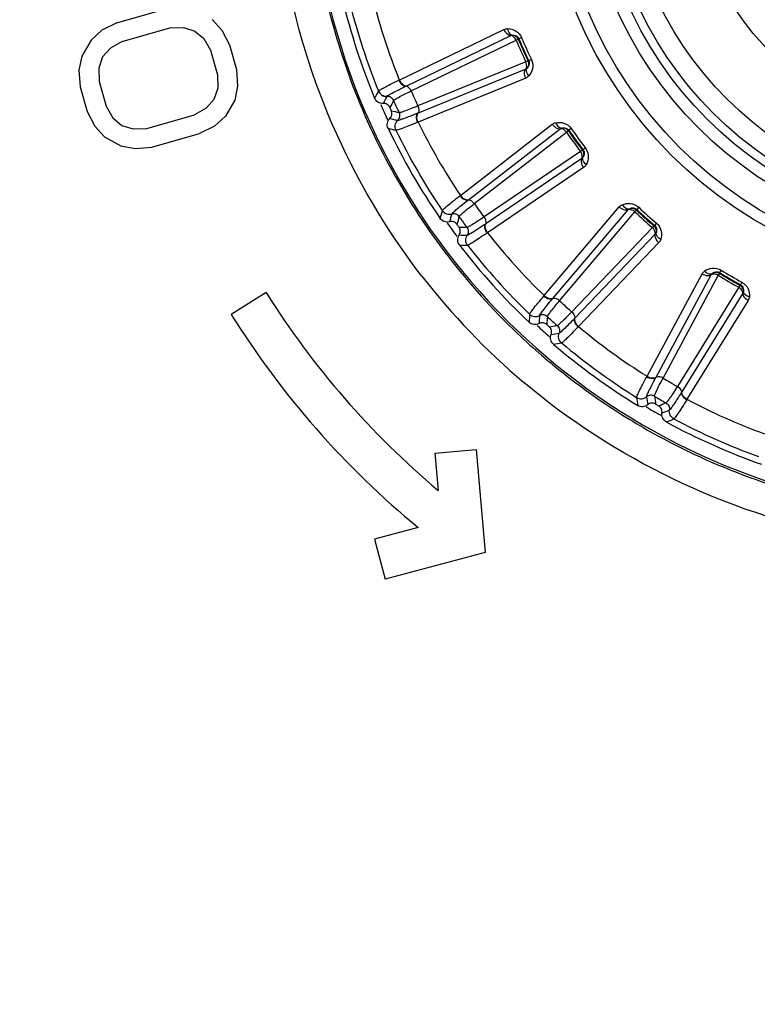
# Model space of a CAD drawing. Header units: millimetres. Extents: x 0 to 4000, y 0 to 3000.
# Tile 101 of 170: x 1473 to 1494, y 1641 to 1669. Entities that reach past the tile are written whole.
import ezdxf

# ---------------------------------------------------------------- set-up
doc = ezdxf.new("R2010")
doc.units = ezdxf.units.MM
doc.header["$LTSCALE"] = 219.99956
doc.layers.get('0').update_dxf_attribs({"linetype": 'CONTINUOUS'})
doc.layers.add('SUPERFICI', color=7, linetype='CONTINUOUS')

msp = doc.modelspace()

# ---------------------------------------------------------------- linework, layer by layer
at = {"color": 7, "linetype": 'CONTINUOUS'}
for p, q in [((1475.679, 1669.082), (1477.061, 1669.472)), ((1475.679, 1669.082), (1475.243, 1668.862)), ((1477.214, 1668.93), (1477.608, 1668.944)), ((1477.608, 1668.944), (1477.935, 1668.841)), ((1478.437, 1669.177), (1478.723, 1668.868)), ((1475.243, 1668.862), (1474.926, 1668.578)), ((1475.831, 1668.541), (1477.214, 1668.93)), ((1477.935, 1668.841), (1478.196, 1668.622)), ((1478.723, 1668.868), (1478.942, 1668.443)), ((1474.926, 1668.578), (1474.659, 1668.113)), ((1475.831, 1668.541), (1475.488, 1668.347)), ((1478.196, 1668.622), (1478.389, 1668.287)), ((1478.942, 1668.443), (1479.146, 1667.721)), ((1474.659, 1668.113), (1474.576, 1667.701)), ((1475.262, 1668.089), (1475.154, 1667.766)), ((1475.488, 1668.347), (1475.262, 1668.089)), ((1478.389, 1668.287), (1478.593, 1667.565)), ((1474.576, 1667.701), (1474.611, 1667.223)), ((1475.154, 1667.766), (1475.164, 1667.379)), ((1478.593, 1667.565), (1478.602, 1667.179)), ((1479.146, 1667.721), (1479.18, 1667.244)), ((1474.611, 1667.223), (1474.814, 1666.502)), ((1475.164, 1667.379), (1475.367, 1666.657)), ((1479.18, 1667.244), (1479.098, 1666.831)), ((1478.602, 1667.179), (1478.494, 1666.856)), ((1475.367, 1666.657), (1475.561, 1666.322)), ((1478.494, 1666.856), (1478.268, 1666.598)), ((1479.098, 1666.831), (1478.831, 1666.366)), ((1474.814, 1666.502), (1475.033, 1666.076)), ((1476.543, 1666.014), (1477.925, 1666.404)), ((1478.268, 1666.598), (1477.925, 1666.404)), ((1478.831, 1666.366), (1478.513, 1666.082)), ((1475.033, 1666.076), (1475.319, 1665.767)), ((1475.561, 1666.322), (1475.821, 1666.103)), ((1475.821, 1666.103), (1476.149, 1666.001)), ((1478.513, 1666.082), (1478.078, 1665.862)), ((1476.149, 1666.001), (1476.543, 1666.014)), ((1476.695, 1665.473), (1478.078, 1665.862)), ((1475.319, 1665.767), (1475.789, 1665.51)), ((1475.789, 1665.51), (1476.209, 1665.433)), ((1476.209, 1665.433), (1476.695, 1665.473)), ((1480.009, 1661.25), (1478.992, 1660.614)), ((1484.906, 1656.585), (1486.101, 1656.69)), ((1486.101, 1656.69), (1486.362, 1653.701)), ((1484.906, 1656.585), (1485, 1655.504)), ((1484.422, 1654.424), (1483.154, 1654.084)), ((1483.154, 1654.084), (1483.465, 1652.925)), ((1486.362, 1653.701), (1483.465, 1652.925))]:
    msp.add_line(p, q, dxfattribs=at)
at = {"color": 9, "linetype": 'CONTINUOUS'}
for p, q in [((1483.871, 1667.419), (1486.908, 1668.886)), ((1484.07, 1667.245), (1487.107, 1668.709)), ((1487.327, 1668.598), (1487.344, 1668.615)), ((1487.422, 1668.647), (1487.344, 1668.615)), ((1487.628, 1667.977), (1487.604, 1667.976)), ((1487.704, 1668.013), (1487.628, 1667.977)), ((1487.54, 1667.738), (1484.419, 1666.461)), ((1483.857, 1667.413), (1483.871, 1667.419)), ((1484.058, 1667.239), (1484.07, 1667.245)), ((1487.538, 1667.472), (1484.415, 1666.196)), ((1483.265, 1667.099), (1483.265, 1667.1)), ((1483.511, 1666.944), (1483.512, 1666.945)), ((1484.419, 1666.461), (1484.407, 1666.456)), ((1483.822, 1666.247), (1483.821, 1666.247)), ((1484.415, 1666.196), (1484.401, 1666.19)), ((1485.644, 1664.068), (1488.311, 1666.134)), ((1483.773, 1665.96), (1483.772, 1665.96)), ((1485.875, 1663.939), (1488.542, 1666.003)), ((1488.78, 1665.939), (1488.793, 1665.959)), ((1488.862, 1666.007), (1488.793, 1665.959)), ((1489.203, 1665.395), (1489.18, 1665.389)), ((1489.27, 1665.446), (1489.203, 1665.395)), ((1489.167, 1665.142), (1486.38, 1663.244)), ((1489.22, 1664.882), (1486.431, 1662.984)), ((1485.632, 1664.058), (1485.644, 1664.068)), ((1485.865, 1663.93), (1485.875, 1663.939)), ((1485.118, 1663.629), (1485.119, 1663.63)), ((1485.391, 1663.528), (1485.392, 1663.529)), ((1488.076, 1661.158), (1490.254, 1663.733)), ((1488.329, 1661.08), (1490.508, 1663.653)), ((1490.754, 1663.64), (1490.762, 1663.663)), ((1490.82, 1663.724), (1490.762, 1663.663)), ((1486.38, 1663.244), (1486.369, 1663.237)), ((1491.336, 1663.26), (1491.281, 1663.196)), ((1486.431, 1662.984), (1486.419, 1662.976)), ((1491.298, 1662.941), (1488.967, 1660.505)), ((1491.281, 1663.196), (1491.26, 1663.185)), ((1485.841, 1662.911), (1485.84, 1662.911)), ((1491.404, 1662.698), (1489.071, 1660.262)), ((1485.852, 1662.62), (1485.851, 1662.62)), ((1491.059, 1658.817), (1492.655, 1661.79)), ((1493.163, 1661.802), (1493.166, 1661.826)), ((1493.21, 1661.898), (1493.166, 1661.826)), ((1491.323, 1658.794), (1492.919, 1661.764)), ((1493.811, 1661.551), (1493.771, 1661.477)), ((1493.84, 1661.232), (1492.066, 1658.364)), ((1493.771, 1661.477), (1493.752, 1661.462)), ((1488.066, 1661.146), (1488.076, 1661.158)), ((1488.32, 1661.07), (1488.329, 1661.08)), ((1493.995, 1661.016), (1492.219, 1658.148)), ((1487.653, 1660.619), (1487.653, 1660.62)), ((1487.941, 1660.577), (1487.941, 1660.578)), ((1488.967, 1660.505), (1488.957, 1660.496)), ((1489.071, 1660.262), (1489.06, 1660.251)), ((1488.508, 1660.067), (1488.508, 1660.067)), ((1488.58, 1659.785), (1488.579, 1659.785)), ((1491.052, 1658.804), (1491.059, 1658.817)), ((1491.316, 1658.782), (1491.323, 1658.794)), ((1492.066, 1658.364), (1492.059, 1658.353)), ((1490.757, 1658.203), (1490.757, 1658.203)), ((1491.048, 1658.222), (1491.048, 1658.222)), ((1492.219, 1658.148), (1492.211, 1658.135)), ((1491.709, 1657.84), (1491.708, 1657.84)), ((1491.838, 1657.579), (1491.837, 1657.579))]:
    msp.add_line(p, q, dxfattribs=at)
for radius in [12.641, 12.312, 11.526, 11.17, 10.922]:
    msp.add_circle((1500.702, 1674.18), radius, dxfattribs=at)
at = {"color": 7, "linetype": 'CONTINUOUS'}
for radius in [10.349, 8.5, 7.76]:
    msp.add_circle((1500.702, 1674.18), radius, dxfattribs=at)
at = {"color": 9, "linetype": 'CONTINUOUS'}
for centre, radius, start, end in [((1500.702, 1674.18), 19.409, 123.941, 344.2998), ((1500.746, 1674.169), 19.493, 193.4, 201.8048), ((1500.702, 1674.18), 18.819, 193.9001, 202.0999), ((1500.702, 1674.18), 18.138, 194.1157, 201.8843), ((1500.702, 1674.18), 14.471, 202.6186, 205.3814), ((1500.702, 1674.18), 14.387, 202.6186, 205.3814), ((1548.416, 1632.531), 73.753, 152.05014, 152.23253), ((1549.205, 1632.143), 74.342, 152.0875, 152.26673), ((1500.635, 1674.129), 19.375, 201.8159, 202.6349), ((1500.692, 1674.153), 19.437, 202.636, 205.4462), ((1500.702, 1674.18), 18.909, 203.2809, 204.7319), ((1549.857, 1631.829), 74.837, 152.12065, 152.29737), ((1502.12, 1739.048), 74.837, 255.70276, 255.87948), ((1501.917, 1738.353), 74.342, 255.73327, 255.9125), ((1500.702, 1674.18), 18.138, 206.1157, 213.8843), ((1500.761, 1674.188), 19.514, 205.4503, 214.3637), ((1501.677, 1737.507), 73.753, 255.76761, 255.95), ((1500.702, 1674.18), 18.819, 205.9001, 214.0999), ((1500.702, 1674.18), 14.471, 214.6186, 217.3814), ((1500.702, 1674.18), 14.387, 214.6186, 217.3814), ((1556.032, 1643.362), 73.753, 164.05014, 164.23253), ((1556.885, 1643.146), 74.342, 164.0875, 164.26673), ((1500.702, 1674.18), 14.471, 226.6186, 229.3814), ((1500.702, 1674.18), 14.387, 226.6186, 229.3814), ((1500.702, 1674.18), 18.909, 215.2689, 216.7208), ((1557.588, 1642.975), 74.837, 164.12065, 164.29737), ((1500.656, 1674.119), 19.389, 214.3722, 217.5093), ((1488.602, 1737.926), 74.837, 267.70276, 267.87948), ((1500.702, 1674.18), 18.138, 218.1157, 225.8843), ((1488.548, 1737.204), 74.342, 267.73327, 267.9125), ((1488.489, 1736.326), 73.753, 267.76761, 267.95), ((1500.702, 1674.18), 18.819, 217.9001, 226.0999), ((1500.747, 1674.194), 19.507, 217.5195, 226.4308), ((1500.702, 1674.18), 14.471, 238.6186, 241.3814), ((1500.702, 1674.18), 14.387, 238.6186, 241.3814), ((1500.718, 1674.272), 20.483, 217.7375, 229.7699), ((1561.231, 1655.539), 73.753, 176.05014, 176.23253), ((1562.109, 1655.505), 74.342, 176.0875, 176.26673), ((1562.833, 1655.484), 74.837, 176.12065, 176.29737), ((1500.702, 1674.18), 18.909, 227.2732, 228.7141), ((1475.613, 1734.017), 74.837, 279.70276, 279.87948), ((1500.702, 1674.18), 18.138, 230.1157, 237.8843), ((1500.703, 1674.148), 19.443, 226.4341, 229.2501), ((1475.71, 1733.299), 74.342, 279.73327, 279.9125), ((1475.835, 1732.429), 73.753, 279.76761, 279.95), ((1500.702, 1674.18), 18.819, 229.9001, 238.0999), ((1500.658, 1674.097), 19.375, 229.2509, 230.6084), ((1500.72, 1674.177), 19.476, 230.6184, 238.4936), ((1563.784, 1668.531), 73.753, 188.05014, 188.23253), ((1564.65, 1668.68), 74.342, 188.0875, 188.26673), ((1565.363, 1668.81), 74.837, 188.12065, 188.29737), ((1500.702, 1674.18), 18.138, 242.1157, 249.8843), ((1500.702, 1674.18), 18.909, 239.2555, 240.7357), ((1463.721, 1727.493), 74.837, 291.70276, 291.87948), ((1463.965, 1726.811), 74.342, 291.73327, 291.9125), ((1500.724, 1674.185), 19.485, 238.493, 241.3227), ((1464.268, 1725.986), 73.753, 291.76761, 291.95), ((1500.702, 1674.18), 18.819, 241.9001, 250.0999), ((1500.705, 1674.158), 19.452, 241.3336, 250.5508), ((1500.719, 1674.201), 19.497, 250.5558, 253.3893)]:
    msp.add_arc(centre, radius, start, end, dxfattribs=at)
at = {"color": 7, "linetype": 'CONTINUOUS'}
for radius, start, end in [(19, 193.4429, 202.5571), (18.7, 203.8479, 204.1521), (19, 205.4429, 214.5571), (18.7, 215.8479, 216.1521), (19, 217.4429, 226.5571), (24.4, 212, 229.9459), (25.6, 212, 230.5102), (18.7, 227.8479, 228.1521), (19, 229.4429, 238.5571), (18.7, 239.8479, 240.1521), (19, 241.4429, 250.5571)]:
    msp.add_arc((1500.702, 1674.18), radius, start, end, dxfattribs=at)
at = {"color": 9, "linetype": 'CONTINUOUS'}
for points, knots in [([(1484.519, 1661.735), (1482.443, 1664.419), (1479.605, 1670.949), (1480.329, 1678.033), (1481.496, 1681.221)], [0, 0, 0, 0, 0.499835, 1, 1, 1, 1]), ([(1520.525, 1669.206), (1519.687, 1665.904), (1516.255, 1659.614), (1507.225, 1653.935), (1496.565, 1653.3), (1490.098, 1656.428), (1487.488, 1658.634)], [0, 0, 0, 0, 0.249539, 0.499407, 0.749696, 1, 1, 1, 1]), ([(1486.908, 1668.886), (1486.919, 1668.862), (1486.962, 1668.784), (1487.043, 1668.716), (1487.107, 1668.709)], [0, 0, 0, 0, 0.283328, 1, 1, 1, 1]), ([(1487.016, 1668.91), (1487.094, 1668.91), (1487.266, 1668.868), (1487.387, 1668.731), (1487.422, 1668.647)], [0, 0, 0, 0, 0.463856, 1, 1, 1, 1]), ([(1487.016, 1668.91), (1487.019, 1668.886), (1487.037, 1668.809), (1487.099, 1668.728), (1487.155, 1668.72)], [0, 0, 0, 0, 0.303467, 1, 1, 1, 1]), ([(1487.265, 1668.572), (1487.256, 1668.59), (1487.222, 1668.651), (1487.158, 1668.704), (1487.107, 1668.709)], [0, 0, 0, 0, 0.283581, 1, 1, 1, 1]), ([(1487.155, 1668.72), (1487.186, 1668.722), (1487.263, 1668.714), (1487.327, 1668.656), (1487.344, 1668.615)], [0, 0, 0, 0, 0.406731, 1, 1, 1, 1]), ([(1487.54, 1667.738), (1487.549, 1667.751), (1487.579, 1667.817), (1487.565, 1667.896), (1487.543, 1667.947)], [0, 0, 0, 0, 0.216192, 1, 1, 1, 1]), ([(1487.628, 1667.977), (1487.647, 1667.937), (1487.648, 1667.851), (1487.602, 1667.788), (1487.58, 1667.766)], [0, 0, 0, 0, 0.592774, 1, 1, 1, 1]), ([(1487.704, 1668.013), (1487.743, 1667.932), (1487.763, 1667.75), (1487.679, 1667.594), (1487.627, 1667.536)], [0, 0, 0, 0, 0.536509, 1, 1, 1, 1]), ([(1487.538, 1667.472), (1487.527, 1667.496), (1487.498, 1667.58), (1487.501, 1667.686), (1487.54, 1667.738)], [0, 0, 0, 0, 0.283328, 1, 1, 1, 1]), ([(1487.627, 1667.536), (1487.612, 1667.555), (1487.567, 1667.62), (1487.548, 1667.719), (1487.58, 1667.766)], [0, 0, 0, 0, 0.303467, 1, 1, 1, 1]), ([(1483.265, 1667.1), (1483.275, 1667.117), (1483.338, 1667.147), (1483.449, 1667.215), (1483.634, 1667.304), (1483.776, 1667.374), (1483.857, 1667.413)], [0, 0, 0, 0, 0.087869, 0.289341, 0.597382, 1, 1, 1, 1]), ([(1483.512, 1666.945), (1483.521, 1666.961), (1483.579, 1666.99), (1483.682, 1667.053), (1483.852, 1667.138), (1483.983, 1667.203), (1484.058, 1667.239)], [0, 0, 0, 0, 0.089971, 0.2921, 0.599425, 1, 1, 1, 1]), ([(1483.857, 1667.413), (1483.867, 1667.39), (1483.912, 1667.312), (1483.993, 1667.245), (1484.058, 1667.239)], [0, 0, 0, 0, 0.283026, 1, 1, 1, 1]), ([(1483.871, 1667.419), (1483.881, 1667.396), (1483.925, 1667.319), (1484.006, 1667.251), (1484.07, 1667.245)], [0, 0, 0, 0, 0.283838, 1, 1, 1, 1]), ([(1484.216, 1667.103), (1484.208, 1667.121), (1484.172, 1667.182), (1484.109, 1667.235), (1484.058, 1667.239)], [0, 0, 0, 0, 0.284072, 1, 1, 1, 1]), ([(1483.265, 1667.1), (1483.285, 1667.053), (1483.355, 1666.969), (1483.461, 1666.942), (1483.512, 1666.945)], [0, 0, 0, 0, 0.499945, 1, 1, 1, 1]), ([(1483.265, 1667.099), (1483.284, 1667.052), (1483.354, 1666.968), (1483.46, 1666.941), (1483.511, 1666.944)], [0, 0, 0, 0, 0.499968, 1, 1, 1, 1]), ([(1483.706, 1666.824), (1483.69, 1666.861), (1483.634, 1666.926), (1483.551, 1666.946), (1483.511, 1666.944)], [0, 0, 0, 0, 0.499968, 1, 1, 1, 1]), ([(1484.411, 1666.665), (1484.419, 1666.646), (1484.441, 1666.579), (1484.437, 1666.496), (1484.407, 1666.456)], [0, 0, 0, 0, 0.284072, 1, 1, 1, 1]), ([(1483.863, 1666.472), (1483.879, 1666.436), (1483.89, 1666.351), (1483.85, 1666.275), (1483.821, 1666.247)], [0, 0, 0, 0, 0.499968, 1, 1, 1, 1]), ([(1484.407, 1666.456), (1484.33, 1666.424), (1484.194, 1666.371), (1484.017, 1666.301), (1483.901, 1666.267), (1483.841, 1666.243), (1483.822, 1666.247)], [0, 0, 0, 0, 0.400593, 0.707917, 0.910027, 1, 1, 1, 1]), ([(1484.401, 1666.19), (1484.391, 1666.214), (1484.363, 1666.298), (1484.368, 1666.404), (1484.407, 1666.456)], [0, 0, 0, 0, 0.283026, 1, 1, 1, 1]), ([(1484.415, 1666.196), (1484.405, 1666.219), (1484.377, 1666.304), (1484.38, 1666.409), (1484.419, 1666.461)], [0, 0, 0, 0, 0.283838, 1, 1, 1, 1]), ([(1483.772, 1665.96), (1483.75, 1666.006), (1483.734, 1666.114), (1483.785, 1666.211), (1483.821, 1666.247)], [0, 0, 0, 0, 0.499968, 1, 1, 1, 1]), ([(1483.773, 1665.96), (1483.751, 1666.006), (1483.735, 1666.114), (1483.786, 1666.211), (1483.822, 1666.247)], [0, 0, 0, 0, 0.499945, 1, 1, 1, 1]), ([(1484.401, 1666.19), (1484.318, 1666.156), (1484.171, 1666.097), (1483.981, 1666.019), (1483.856, 1665.983), (1483.792, 1665.956), (1483.773, 1665.96)], [0, 0, 0, 0, 0.402637, 0.710677, 0.912128, 1, 1, 1, 1]), ([(1488.311, 1666.134), (1488.326, 1666.113), (1488.384, 1666.046), (1488.477, 1665.996), (1488.542, 1666.003)], [0, 0, 0, 0, 0.283328, 1, 1, 1, 1]), ([(1488.41, 1666.18), (1488.487, 1666.196), (1488.664, 1666.19), (1488.811, 1666.081), (1488.862, 1666.007)], [0, 0, 0, 0, 0.463856, 1, 1, 1, 1]), ([(1488.41, 1666.18), (1488.419, 1666.157), (1488.453, 1666.085), (1488.53, 1666.019), (1488.586, 1666.023)], [0, 0, 0, 0, 0.303467, 1, 1, 1, 1]), ([(1488.724, 1665.901), (1488.713, 1665.917), (1488.666, 1665.969), (1488.592, 1666.008), (1488.542, 1666.003)], [0, 0, 0, 0, 0.283581, 1, 1, 1, 1]), ([(1488.586, 1666.023), (1488.616, 1666.031), (1488.693, 1666.04), (1488.768, 1665.996), (1488.793, 1665.959)], [0, 0, 0, 0, 0.406732, 1, 1, 1, 1]), ([(1489.167, 1665.142), (1489.173, 1665.156), (1489.188, 1665.228), (1489.159, 1665.302), (1489.126, 1665.348)], [0, 0, 0, 0, 0.216192, 1, 1, 1, 1]), ([(1489.203, 1665.395), (1489.23, 1665.359), (1489.249, 1665.275), (1489.217, 1665.204), (1489.2, 1665.178)], [0, 0, 0, 0, 0.592774, 1, 1, 1, 1]), ([(1489.27, 1665.446), (1489.325, 1665.374), (1489.383, 1665.2), (1489.333, 1665.03), (1489.295, 1664.963)], [0, 0, 0, 0, 0.536509, 1, 1, 1, 1]), ([(1489.22, 1664.882), (1489.205, 1664.903), (1489.159, 1664.979), (1489.14, 1665.083), (1489.167, 1665.142)], [0, 0, 0, 0, 0.283328, 1, 1, 1, 1]), ([(1489.295, 1664.963), (1489.275, 1664.978), (1489.218, 1665.032), (1489.179, 1665.126), (1489.2, 1665.178)], [0, 0, 0, 0, 0.303467, 1, 1, 1, 1]), ([(1485.119, 1663.63), (1485.124, 1663.648), (1485.18, 1663.69), (1485.274, 1663.78), (1485.437, 1663.906), (1485.561, 1664.004), (1485.632, 1664.058)], [0, 0, 0, 0, 0.087869, 0.289341, 0.597382, 1, 1, 1, 1]), ([(1485.392, 1663.529), (1485.397, 1663.547), (1485.448, 1663.587), (1485.535, 1663.67), (1485.685, 1663.789), (1485.799, 1663.88), (1485.865, 1663.93)], [0, 0, 0, 0, 0.089971, 0.2921, 0.599425, 1, 1, 1, 1]), ([(1485.632, 1664.058), (1485.647, 1664.038), (1485.706, 1663.971), (1485.8, 1663.923), (1485.865, 1663.93)], [0, 0, 0, 0, 0.283026, 1, 1, 1, 1]), ([(1485.644, 1664.068), (1485.659, 1664.047), (1485.718, 1663.98), (1485.811, 1663.931), (1485.875, 1663.939)], [0, 0, 0, 0, 0.283838, 1, 1, 1, 1]), ([(1486.048, 1663.83), (1486.036, 1663.846), (1485.989, 1663.898), (1485.915, 1663.936), (1485.865, 1663.93)], [0, 0, 0, 0, 0.284072, 1, 1, 1, 1]), ([(1490.342, 1663.799), (1490.414, 1663.83), (1490.588, 1663.862), (1490.755, 1663.786), (1490.82, 1663.724)], [0, 0, 0, 0, 0.463856, 1, 1, 1, 1]), ([(1490.342, 1663.799), (1490.356, 1663.778), (1490.404, 1663.716), (1490.493, 1663.667), (1490.547, 1663.682)], [0, 0, 0, 0, 0.303467, 1, 1, 1, 1]), ([(1485.118, 1663.629), (1485.147, 1663.587), (1485.233, 1663.519), (1485.342, 1663.515), (1485.391, 1663.528)], [0, 0, 0, 0, 0.499968, 1, 1, 1, 1]), ([(1485.119, 1663.63), (1485.147, 1663.587), (1485.233, 1663.519), (1485.342, 1663.515), (1485.392, 1663.529)], [0, 0, 0, 0, 0.499945, 1, 1, 1, 1]), ([(1485.607, 1663.451), (1485.584, 1663.484), (1485.516, 1663.536), (1485.43, 1663.539), (1485.391, 1663.528)], [0, 0, 0, 0, 0.499968, 1, 1, 1, 1]), ([(1490.254, 1663.733), (1490.273, 1663.716), (1490.345, 1663.663), (1490.446, 1663.633), (1490.508, 1663.653)], [0, 0, 0, 0, 0.283328, 1, 1, 1, 1]), ([(1490.708, 1663.591), (1490.693, 1663.605), (1490.636, 1663.646), (1490.556, 1663.669), (1490.508, 1663.653)], [0, 0, 0, 0, 0.283581, 1, 1, 1, 1]), ([(1490.547, 1663.682), (1490.574, 1663.697), (1490.648, 1663.721), (1490.73, 1663.694), (1490.762, 1663.663)], [0, 0, 0, 0, 0.406732, 1, 1, 1, 1]), ([(1486.369, 1663.237), (1486.3, 1663.19), (1486.178, 1663.109), (1486.02, 1663.004), (1485.913, 1662.947), (1485.859, 1662.911), (1485.841, 1662.911)], [0, 0, 0, 0, 0.400593, 0.707917, 0.910027, 1, 1, 1, 1]), ([(1486.33, 1663.442), (1486.341, 1663.425), (1486.376, 1663.364), (1486.39, 1663.283), (1486.369, 1663.237)], [0, 0, 0, 0, 0.284072, 1, 1, 1, 1]), ([(1486.419, 1662.976), (1486.404, 1662.996), (1486.359, 1663.074), (1486.341, 1663.178), (1486.369, 1663.237)], [0, 0, 0, 0, 0.283026, 1, 1, 1, 1]), ([(1486.431, 1662.984), (1486.416, 1663.005), (1486.371, 1663.082), (1486.353, 1663.185), (1486.38, 1663.244)], [0, 0, 0, 0, 0.283838, 1, 1, 1, 1]), ([(1491.336, 1663.26), (1491.404, 1663.201), (1491.497, 1663.043), (1491.484, 1662.867), (1491.46, 1662.792)], [0, 0, 0, 0, 0.536494, 1, 1, 1, 1]), ([(1485.833, 1663.14), (1485.857, 1663.108), (1485.886, 1663.027), (1485.862, 1662.944), (1485.84, 1662.911)], [0, 0, 0, 0, 0.499968, 1, 1, 1, 1]), ([(1486.419, 1662.976), (1486.345, 1662.925), (1486.213, 1662.837), (1486.043, 1662.721), (1485.929, 1662.66), (1485.872, 1662.62), (1485.852, 1662.62)], [0, 0, 0, 0, 0.402637, 0.710677, 0.912127, 1, 1, 1, 1]), ([(1491.298, 1662.941), (1491.301, 1662.957), (1491.301, 1663.03), (1491.257, 1663.096), (1491.216, 1663.134)], [0, 0, 0, 0, 0.216192, 1, 1, 1, 1]), ([(1491.281, 1663.196), (1491.315, 1663.167), (1491.351, 1663.088), (1491.334, 1663.012), (1491.323, 1662.983)], [0, 0, 0, 0, 0.592751, 1, 1, 1, 1]), ([(1491.404, 1662.698), (1491.385, 1662.715), (1491.324, 1662.78), (1491.284, 1662.878), (1491.298, 1662.941)], [0, 0, 0, 0, 0.283328, 1, 1, 1, 1]), ([(1491.46, 1662.792), (1491.438, 1662.803), (1491.371, 1662.844), (1491.313, 1662.928), (1491.323, 1662.983)], [0, 0, 0, 0, 0.303467, 1, 1, 1, 1]), ([(1485.851, 1662.62), (1485.82, 1662.66), (1485.782, 1662.763), (1485.812, 1662.868), (1485.84, 1662.911)], [0, 0, 0, 0, 0.499968, 1, 1, 1, 1]), ([(1485.852, 1662.62), (1485.821, 1662.66), (1485.783, 1662.763), (1485.813, 1662.868), (1485.841, 1662.911)], [0, 0, 0, 0, 0.499945, 1, 1, 1, 1]), ([(1492.655, 1661.79), (1492.677, 1661.777), (1492.758, 1661.739), (1492.863, 1661.731), (1492.919, 1661.764)], [0, 0, 0, 0, 0.283328, 1, 1, 1, 1]), ([(1492.727, 1661.872), (1492.791, 1661.918), (1492.954, 1661.985), (1493.133, 1661.945), (1493.21, 1661.898)], [0, 0, 0, 0, 0.463856, 1, 1, 1, 1]), ([(1492.727, 1661.872), (1492.744, 1661.854), (1492.804, 1661.803), (1492.901, 1661.774), (1492.951, 1661.8)], [0, 0, 0, 0, 0.303467, 1, 1, 1, 1]), ([(1493.128, 1661.745), (1493.11, 1661.755), (1493.046, 1661.784), (1492.963, 1661.789), (1492.919, 1661.764)], [0, 0, 0, 0, 0.283581, 1, 1, 1, 1]), ([(1492.951, 1661.8), (1492.975, 1661.82), (1493.042, 1661.859), (1493.128, 1661.85), (1493.166, 1661.826)], [0, 0, 0, 0, 0.406732, 1, 1, 1, 1]), ([(1493.811, 1661.551), (1493.89, 1661.508), (1494.014, 1661.373), (1494.038, 1661.198), (1494.03, 1661.12)], [0, 0, 0, 0, 0.536509, 1, 1, 1, 1]), ([(1493.84, 1661.232), (1493.84, 1661.247), (1493.825, 1661.319), (1493.768, 1661.375), (1493.72, 1661.403)], [0, 0, 0, 0, 0.216192, 1, 1, 1, 1]), ([(1493.771, 1661.477), (1493.81, 1661.456), (1493.861, 1661.386), (1493.861, 1661.308), (1493.856, 1661.278)], [0, 0, 0, 0, 0.592774, 1, 1, 1, 1]), ([(1493.995, 1661.016), (1493.973, 1661.028), (1493.899, 1661.08), (1493.84, 1661.167), (1493.84, 1661.232)], [0, 0, 0, 0, 0.283328, 1, 1, 1, 1]), ([(1494.03, 1661.12), (1494.006, 1661.126), (1493.932, 1661.152), (1493.858, 1661.222), (1493.856, 1661.278)], [0, 0, 0, 0, 0.303467, 1, 1, 1, 1]), ([(1487.653, 1660.62), (1487.654, 1660.64), (1487.7, 1660.692), (1487.773, 1660.799), (1487.906, 1660.957), (1488.007, 1661.078), (1488.066, 1661.146)], [0, 0, 0, 0, 0.087869, 0.289341, 0.597382, 1, 1, 1, 1]), ([(1487.941, 1660.578), (1487.943, 1660.597), (1487.984, 1660.647), (1488.052, 1660.747), (1488.174, 1660.893), (1488.266, 1661.006), (1488.32, 1661.07)], [0, 0, 0, 0, 0.089971, 0.2921, 0.599425, 1, 1, 1, 1]), ([(1488.066, 1661.146), (1488.085, 1661.129), (1488.157, 1661.076), (1488.259, 1661.048), (1488.32, 1661.07)], [0, 0, 0, 0, 0.283026, 1, 1, 1, 1]), ([(1488.076, 1661.158), (1488.095, 1661.141), (1488.166, 1661.088), (1488.267, 1661.059), (1488.329, 1661.08)], [0, 0, 0, 0, 0.283838, 1, 1, 1, 1]), ([(1488.52, 1661.009), (1488.505, 1661.023), (1488.448, 1661.064), (1488.368, 1661.086), (1488.32, 1661.07)], [0, 0, 0, 0, 0.284072, 1, 1, 1, 1]), ([(1488.876, 1660.688), (1488.891, 1660.675), (1488.938, 1660.622), (1488.969, 1660.545), (1488.957, 1660.496)], [0, 0, 0, 0, 0.284072, 1, 1, 1, 1]), ([(1487.653, 1660.62), (1487.689, 1660.585), (1487.788, 1660.536), (1487.895, 1660.555), (1487.941, 1660.578)], [0, 0, 0, 0, 0.499945, 1, 1, 1, 1]), ([(1487.653, 1660.619), (1487.689, 1660.584), (1487.787, 1660.535), (1487.895, 1660.554), (1487.941, 1660.577)], [0, 0, 0, 0, 0.499968, 1, 1, 1, 1]), ([(1488.168, 1660.547), (1488.138, 1660.574), (1488.061, 1660.611), (1487.976, 1660.596), (1487.941, 1660.577)], [0, 0, 0, 0, 0.499968, 1, 1, 1, 1]), ([(1488.957, 1660.496), (1488.9, 1660.436), (1488.797, 1660.332), (1488.664, 1660.195), (1488.572, 1660.117), (1488.527, 1660.071), (1488.508, 1660.067)], [0, 0, 0, 0, 0.400593, 0.707917, 0.910027, 1, 1, 1, 1]), ([(1489.06, 1660.251), (1489.041, 1660.268), (1488.981, 1660.334), (1488.943, 1660.432), (1488.957, 1660.496)], [0, 0, 0, 0, 0.283026, 1, 1, 1, 1]), ([(1489.071, 1660.262), (1489.052, 1660.279), (1488.992, 1660.345), (1488.952, 1660.442), (1488.967, 1660.505)], [0, 0, 0, 0, 0.283838, 1, 1, 1, 1]), ([(1488.454, 1660.29), (1488.484, 1660.263), (1488.528, 1660.19), (1488.522, 1660.104), (1488.508, 1660.067)], [0, 0, 0, 0, 0.499968, 1, 1, 1, 1]), ([(1489.06, 1660.251), (1488.998, 1660.186), (1488.888, 1660.072), (1488.746, 1659.924), (1488.647, 1659.84), (1488.599, 1659.789), (1488.58, 1659.785)], [0, 0, 0, 0, 0.402637, 0.710677, 0.912127, 1, 1, 1, 1]), ([(1488.579, 1659.785), (1488.54, 1659.818), (1488.482, 1659.91), (1488.489, 1660.02), (1488.508, 1660.067)], [0, 0, 0, 0, 0.499968, 1, 1, 1, 1]), ([(1488.58, 1659.785), (1488.541, 1659.818), (1488.483, 1659.91), (1488.49, 1660.02), (1488.508, 1660.067)], [0, 0, 0, 0, 0.499945, 1, 1, 1, 1]), ([(1490.757, 1658.203), (1490.755, 1658.223), (1490.789, 1658.284), (1490.838, 1658.404), (1490.935, 1658.585), (1491.009, 1658.725), (1491.052, 1658.804)], [0, 0, 0, 0, 0.087869, 0.289341, 0.597382, 1, 1, 1, 1]), ([(1491.048, 1658.222), (1491.046, 1658.241), (1491.076, 1658.298), (1491.121, 1658.41), (1491.21, 1658.579), (1491.277, 1658.709), (1491.316, 1658.782)], [0, 0, 0, 0, 0.089971, 0.2921, 0.599425, 1, 1, 1, 1]), ([(1491.052, 1658.804), (1491.074, 1658.791), (1491.155, 1658.755), (1491.261, 1658.748), (1491.316, 1658.782)], [0, 0, 0, 0, 0.283026, 1, 1, 1, 1]), ([(1491.059, 1658.817), (1491.081, 1658.805), (1491.162, 1658.768), (1491.267, 1658.761), (1491.323, 1658.794)], [0, 0, 0, 0, 0.283838, 1, 1, 1, 1]), ([(1491.525, 1658.764), (1491.507, 1658.774), (1491.443, 1658.803), (1491.36, 1658.808), (1491.316, 1658.782)], [0, 0, 0, 0, 0.284072, 1, 1, 1, 1]), ([(1491.94, 1658.525), (1491.957, 1658.514), (1492.014, 1658.473), (1492.06, 1658.404), (1492.059, 1658.353)], [0, 0, 0, 0, 0.284072, 1, 1, 1, 1]), ([(1492.219, 1658.148), (1492.197, 1658.161), (1492.124, 1658.212), (1492.065, 1658.3), (1492.066, 1658.364)], [0, 0, 0, 0, 0.283838, 1, 1, 1, 1]), ([(1490.757, 1658.203), (1490.8, 1658.177), (1490.906, 1658.149), (1491.008, 1658.19), (1491.048, 1658.222)], [0, 0, 0, 0, 0.499945, 1, 1, 1, 1]), ([(1490.757, 1658.203), (1490.801, 1658.176), (1490.907, 1658.149), (1491.008, 1658.189), (1491.048, 1658.222)], [0, 0, 0, 0, 0.499968, 1, 1, 1, 1]), ([(1491.276, 1658.239), (1491.242, 1658.259), (1491.158, 1658.279), (1491.079, 1658.247), (1491.048, 1658.222)], [0, 0, 0, 0, 0.499968, 1, 1, 1, 1]), ([(1492.059, 1658.353), (1492.015, 1658.282), (1491.937, 1658.159), (1491.835, 1657.998), (1491.761, 1657.903), (1491.726, 1657.848), (1491.709, 1657.84)], [0, 0, 0, 0, 0.400593, 0.707917, 0.910027, 1, 1, 1, 1]), ([(1492.211, 1658.135), (1492.164, 1658.058), (1492.079, 1657.925), (1491.971, 1657.75), (1491.892, 1657.647), (1491.856, 1657.587), (1491.838, 1657.579)], [0, 0, 0, 0, 0.402637, 0.710677, 0.912127, 1, 1, 1, 1]), ([(1492.211, 1658.135), (1492.189, 1658.148), (1492.116, 1658.2), (1492.058, 1658.288), (1492.059, 1658.353)], [0, 0, 0, 0, 0.283026, 1, 1, 1, 1]), ([(1491.609, 1658.047), (1491.644, 1658.027), (1491.703, 1657.965), (1491.715, 1657.88), (1491.708, 1657.84)], [0, 0, 0, 0, 0.499968, 1, 1, 1, 1]), ([(1491.837, 1657.579), (1491.792, 1657.603), (1491.716, 1657.681), (1491.7, 1657.79), (1491.708, 1657.84)], [0, 0, 0, 0, 0.499968, 1, 1, 1, 1]), ([(1491.838, 1657.579), (1491.793, 1657.603), (1491.716, 1657.682), (1491.701, 1657.79), (1491.709, 1657.84)], [0, 0, 0, 0, 0.499945, 1, 1, 1, 1]), ([(1437.581, 1644.079), (1447.225, 1644.079), (1466.87, 1638.515), (1480.44, 1623.355), (1484.767, 1614.785)], [0, 0, 0, 0, 0.501127, 1, 1, 1, 1])]:
    msp.add_open_spline(points, degree=3, knots=knots, dxfattribs=at)
for points in [[(1486.908, 1668.886), (1486.941, 1668.902), (1486.979, 1668.91), (1487.016, 1668.91)], [(1487.107, 1668.709), (1487.121, 1668.716), (1487.14, 1668.722), (1487.154, 1668.714)], [(1487.327, 1668.598), (1487.3, 1668.663), (1487.225, 1668.716), (1487.155, 1668.72)], [(1487.604, 1667.976), (1487.634, 1667.912), (1487.623, 1667.821), (1487.58, 1667.766)], [(1487.627, 1667.536), (1487.603, 1667.509), (1487.572, 1667.486), (1487.538, 1667.472)], [(1487.58, 1667.766), (1487.569, 1667.755), (1487.555, 1667.742), (1487.539, 1667.743)], [(1488.311, 1666.134), (1488.34, 1666.156), (1488.375, 1666.172), (1488.41, 1666.18)], [(1488.542, 1666.003), (1488.554, 1666.012), (1488.571, 1666.021), (1488.586, 1666.017)], [(1488.78, 1665.939), (1488.74, 1665.997), (1488.656, 1666.033), (1488.586, 1666.023)], [(1489.18, 1665.389), (1489.222, 1665.332), (1489.231, 1665.241), (1489.2, 1665.178)], [(1489.2, 1665.178), (1489.192, 1665.165), (1489.18, 1665.149), (1489.165, 1665.147)], [(1489.295, 1664.963), (1489.276, 1664.931), (1489.25, 1664.902), (1489.22, 1664.882)], [(1490.254, 1663.733), (1490.278, 1663.761), (1490.309, 1663.784), (1490.342, 1663.799)], [(1490.508, 1663.653), (1490.518, 1663.665), (1490.533, 1663.677), (1490.548, 1663.676)], [(1490.754, 1663.64), (1490.703, 1663.689), (1490.613, 1663.707), (1490.547, 1663.682)], [(1491.26, 1663.185), (1491.313, 1663.139), (1491.34, 1663.052), (1491.323, 1662.983)], [(1491.323, 1662.983), (1491.318, 1662.969), (1491.31, 1662.951), (1491.295, 1662.946)], [(1491.46, 1662.792), (1491.449, 1662.758), (1491.43, 1662.724), (1491.404, 1662.698)], [(1492.655, 1661.79), (1492.672, 1661.822), (1492.698, 1661.85), (1492.727, 1661.872)], [(1492.919, 1661.764), (1492.927, 1661.777), (1492.938, 1661.793), (1492.954, 1661.795)], [(1493.163, 1661.802), (1493.102, 1661.839), (1493.011, 1661.838), (1492.951, 1661.8)], [(1493.752, 1661.462), (1493.814, 1661.428), (1493.859, 1661.348), (1493.856, 1661.278)], [(1493.856, 1661.278), (1493.854, 1661.263), (1493.85, 1661.244), (1493.837, 1661.235)], [(1494.03, 1661.12), (1494.026, 1661.083), (1494.014, 1661.047), (1493.995, 1661.016)]]:
    msp.add_open_spline(points, degree=3, dxfattribs=at)
at = {"color": 7, "linetype": 'CONTINUOUS'}
for points, knots in [([(1483.403, 1666.738), (1483.352, 1666.735), (1483.245, 1666.761), (1483.175, 1666.845), (1483.155, 1666.892)], [0, 0, 0, 0, 0.500004, 1, 1, 1, 1]), ([(1483.599, 1666.62), (1483.582, 1666.656), (1483.526, 1666.721), (1483.443, 1666.741), (1483.403, 1666.738)], [0, 0, 0, 0, 0.500013, 1, 1, 1, 1]), ([(1483.596, 1666.304), (1483.625, 1666.332), (1483.666, 1666.407), (1483.655, 1666.492), (1483.639, 1666.529)], [0, 0, 0, 0, 0.499987, 1, 1, 1, 1]), ([(1483.545, 1666.018), (1483.523, 1666.064), (1483.507, 1666.172), (1483.559, 1666.268), (1483.596, 1666.304)], [0, 0, 0, 0, 0.499996, 1, 1, 1, 1]), ([(1485.328, 1663.304), (1485.279, 1663.29), (1485.169, 1663.293), (1485.083, 1663.361), (1485.054, 1663.403)], [0, 0, 0, 0, 0.500004, 1, 1, 1, 1]), ([(1485.544, 1663.229), (1485.521, 1663.261), (1485.452, 1663.313), (1485.366, 1663.315), (1485.328, 1663.304)], [0, 0, 0, 0, 0.500013, 1, 1, 1, 1]), ([(1485.607, 1662.92), (1485.63, 1662.953), (1485.654, 1663.035), (1485.626, 1663.116), (1485.603, 1663.149)], [0, 0, 0, 0, 0.499987, 1, 1, 1, 1]), ([(1485.617, 1662.629), (1485.586, 1662.669), (1485.548, 1662.772), (1485.579, 1662.877), (1485.607, 1662.92)], [0, 0, 0, 0, 0.499996, 1, 1, 1, 1]), ([(1487.925, 1660.345), (1487.88, 1660.322), (1487.772, 1660.302), (1487.674, 1660.35), (1487.637, 1660.385)], [0, 0, 0, 0, 0.500026, 1, 1, 1, 1]), ([(1488.152, 1660.317), (1488.123, 1660.344), (1488.045, 1660.38), (1487.961, 1660.364), (1487.925, 1660.345)], [0, 0, 0, 0, 0.500013, 1, 1, 1, 1]), ([(1488.278, 1660.027), (1488.293, 1660.065), (1488.3, 1660.15), (1488.256, 1660.224), (1488.226, 1660.25)], [0, 0, 0, 0, 0.499987, 1, 1, 1, 1]), ([(1488.348, 1659.745), (1488.309, 1659.778), (1488.251, 1659.871), (1488.259, 1659.98), (1488.278, 1660.027)], [0, 0, 0, 0, 0.500006, 1, 1, 1, 1]), ([(1491.081, 1657.991), (1491.042, 1657.959), (1490.94, 1657.917), (1490.834, 1657.944), (1490.791, 1657.97)], [0, 0, 0, 0, 0.500005, 1, 1, 1, 1]), ([(1491.309, 1658.011), (1491.274, 1658.031), (1491.191, 1658.05), (1491.111, 1658.017), (1491.081, 1657.991)], [0, 0, 0, 0, 0.500013, 1, 1, 1, 1]), ([(1491.492, 1657.754), (1491.499, 1657.793), (1491.488, 1657.878), (1491.43, 1657.941), (1491.395, 1657.961)], [0, 0, 0, 0, 0.499987, 1, 1, 1, 1]), ([(1491.619, 1657.492), (1491.574, 1657.516), (1491.498, 1657.595), (1491.484, 1657.703), (1491.492, 1657.754)], [0, 0, 0, 0, 0.500022, 1, 1, 1, 1])]:
    msp.add_open_spline(points, degree=3, knots=knots, dxfattribs=at)
at = {"layer": 'SUPERFICI', "color": 9, "linetype": 'CONTINUOUS'}
for p, q in [((1484.216, 1667.103), (1487.265, 1668.572)), ((1487.327, 1668.598), (1487.265, 1668.572)), ((1487.543, 1667.947), (1484.411, 1666.665)), ((1487.604, 1667.976), (1487.543, 1667.947)), ((1486.048, 1663.83), (1488.724, 1665.901)), ((1488.78, 1665.939), (1488.724, 1665.901)), ((1489.126, 1665.348), (1486.33, 1663.442)), ((1489.18, 1665.389), (1489.126, 1665.348)), ((1488.52, 1661.009), (1490.708, 1663.591)), ((1490.754, 1663.64), (1490.708, 1663.591)), ((1491.216, 1663.134), (1488.876, 1660.688)), ((1491.26, 1663.185), (1491.216, 1663.134)), ((1493.163, 1661.802), (1493.128, 1661.745)), ((1491.525, 1658.764), (1493.128, 1661.745)), ((1493.72, 1661.403), (1491.94, 1658.525)), ((1493.752, 1661.462), (1493.72, 1661.403))]:
    msp.add_line(p, q, dxfattribs=at)
for radius, start, end in [(14.56, 202.6549, 205.3451), (14.493, 202.6549, 205.3451), (17.941, 203.2343, 204.7657), (18.519, 203.4047, 204.5953), (14.56, 214.6549, 217.3451), (14.493, 214.6549, 217.3451), (17.941, 215.2343, 216.7657), (14.56, 226.6549, 229.3451), (14.493, 226.6549, 229.3451), (18.519, 215.4047, 216.5953), (14.493, 238.6549, 241.3451), (14.56, 238.6549, 241.3451), (17.941, 227.2343, 228.7657), (18.519, 227.4047, 228.5953), (17.941, 239.2343, 240.7657), (18.519, 239.4047, 240.5953)]:
    msp.add_arc((1500.702, 1674.18), radius, start, end, dxfattribs=at)
for points, knots in [([(1483.706, 1666.824), (1483.713, 1666.839), (1483.769, 1666.866), (1483.863, 1666.927), (1484.023, 1667.007), (1484.146, 1667.068), (1484.216, 1667.103)], [0, 0, 0, 0, 0.088068, 0.289559, 0.597579, 1, 1, 1, 1]), ([(1484.411, 1666.665), (1484.339, 1666.635), (1484.211, 1666.586), (1484.044, 1666.52), (1483.936, 1666.49), (1483.879, 1666.467), (1483.863, 1666.472)], [0, 0, 0, 0, 0.402339, 0.710389, 0.911899, 1, 1, 1, 1]), ([(1485.607, 1663.451), (1485.611, 1663.468), (1485.659, 1663.506), (1485.739, 1663.584), (1485.879, 1663.696), (1485.986, 1663.782), (1486.048, 1663.83)], [0, 0, 0, 0, 0.088068, 0.289559, 0.597579, 1, 1, 1, 1]), ([(1486.33, 1663.442), (1486.265, 1663.398), (1486.15, 1663.323), (1486.001, 1663.224), (1485.901, 1663.173), (1485.85, 1663.138), (1485.833, 1663.14)], [0, 0, 0, 0, 0.402339, 0.710389, 0.911899, 1, 1, 1, 1]), ([(1488.168, 1660.547), (1488.168, 1660.564), (1488.207, 1660.611), (1488.269, 1660.705), (1488.383, 1660.843), (1488.47, 1660.949), (1488.52, 1661.009)], [0, 0, 0, 0, 0.088068, 0.289559, 0.597579, 1, 1, 1, 1]), ([(1488.876, 1660.688), (1488.822, 1660.632), (1488.726, 1660.535), (1488.6, 1660.407), (1488.513, 1660.336), (1488.471, 1660.292), (1488.454, 1660.29)], [0, 0, 0, 0, 0.402339, 0.710389, 0.911899, 1, 1, 1, 1]), ([(1491.276, 1658.239), (1491.273, 1658.256), (1491.302, 1658.31), (1491.342, 1658.414), (1491.425, 1658.573), (1491.488, 1658.695), (1491.525, 1658.764)], [0, 0, 0, 0, 0.088068, 0.289559, 0.597579, 1, 1, 1, 1]), ([(1491.94, 1658.525), (1491.898, 1658.458), (1491.824, 1658.343), (1491.728, 1658.192), (1491.658, 1658.104), (1491.626, 1658.052), (1491.609, 1658.047)], [0, 0, 0, 0, 0.402339, 0.710389, 0.911899, 1, 1, 1, 1])]:
    msp.add_open_spline(points, degree=3, knots=knots, dxfattribs=at)

doc.saveas('drawing.dxf')
